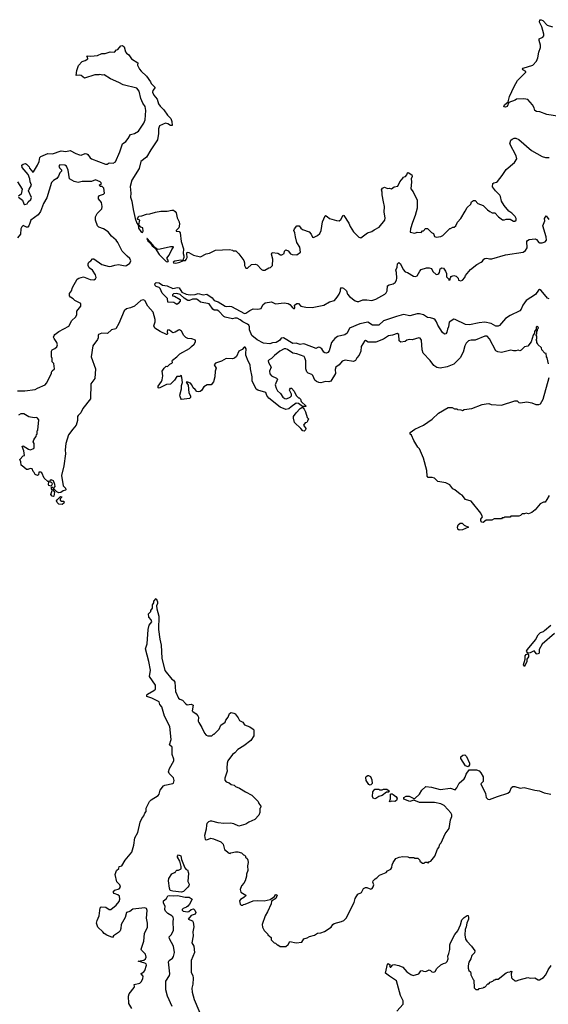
# Model space of a CAD drawing. Extents: x 2206940 to 2356632, y 511582 to 673215.
# Tile 214 of 228: x 2307632 to 2314274, y 644573 to 656956. Entities that reach past the tile are written whole.
import ezdxf

# ---------------------------------------------------------------- set-up
doc = ezdxf.new("R2010")
doc.units = 0

msp = doc.modelspace()

# ---------------------------------------------------------------- linework, layer by layer
at = {"layer": '0CON10XD'}
for points in [[(2314415, 655738), (2314255, 655762), (2314167, 655797), (2314125, 655802), (2314103, 655813), (2314097, 655847), (2314077, 655887), (2314015, 655950), (2313965, 655962), (2313875, 655958), (2313857, 655943), (2313777, 655913), (2313755, 655862), (2313734, 655854), (2313720, 655860), (2313716, 655866), (2313723, 655887), (2313768, 655922), (2313785, 655990), (2313846, 656114), (2313885, 656192), (2313990, 656295), (2313990, 656305), (2313952, 656325), (2313948, 656335), (2313958, 656345), (2314079, 656385), (2314124, 656436), (2314143, 656475), (2314154, 656546), (2314176, 656605), (2314176, 656635), (2314157, 656695), (2314158, 656715), (2314205, 656738), (2314216, 656754), (2314218, 656772), (2314194, 656865), (2314162, 656925), (2314166, 656954), (2314184, 656956), (2314207, 656947), (2314258, 656885), (2314325, 656864)], [(2307616, 654725), (2307666, 654686), (2307682, 654642), (2307695, 654632), (2307725, 654638), (2307738, 654665), (2307771, 654695), (2307778, 654718), (2307744, 654805), (2307749, 654825), (2307780, 654875), (2307764, 654915), (2307761, 654955), (2307740, 655010), (2307662, 655095), (2307660, 655125), (2307675, 655140), (2307705, 655148), (2307719, 655139), (2307750, 655105), (2307755, 655090), (2307795, 655038), (2307805, 655042), (2307854, 655125), (2307875, 655172), (2307886, 655224), (2307896, 655234), (2307985, 655272), (2308045, 655268), (2308153, 655307), (2308213, 655297), (2308265, 655310), (2308335, 655271), (2308385, 655255), (2308405, 655254), (2308455, 655271), (2308475, 655270), (2308489, 655259), (2308515, 655219), (2308534, 655205), (2308709, 655139), (2308730, 655140), (2308755, 655154), (2308805, 655152), (2308835, 655167), (2308891, 655295), (2308925, 655395), (2308964, 655425), (2308995, 655460), (2309025, 655513), (2309074, 655525), (2309124, 655555), (2309193, 655655), (2309210, 655695), (2309216, 655815), (2309208, 655865), (2309179, 655905), (2309153, 655963), (2309134, 656055), (2309105, 656094), (2308931, 656135), (2308877, 656167), (2308772, 656212), (2308695, 656262), (2308675, 656258), (2308635, 656268), (2308625, 656262), (2308575, 656262), (2308445, 656220), (2308405, 656252), (2308385, 656258), (2308342, 656255), (2308348, 656315), (2308372, 656378), (2308415, 656430), (2308455, 656444), (2308488, 656465), (2308484, 656484), (2308470, 656495), (2308487, 656503), (2308525, 656499), (2308610, 656505), (2308665, 656532), (2308705, 656532), (2308768, 656552), (2308822, 656548), (2308850, 656575), (2308865, 656580), (2308904, 656626), (2308925, 656631), (2308946, 656615), (2308961, 656551), (2308974, 656534), (2309003, 656513), (2309038, 656465), (2309118, 656415), (2309113, 656385), (2309137, 656335), (2309157, 656307), (2309226, 656245), (2309276, 656176), (2309285, 656153), (2309332, 656105), (2309303, 656067), (2309299, 656045), (2309316, 656005), (2309358, 655958), (2309375, 655899), (2309398, 655868), (2309443, 655823), (2309490, 655755), (2309530, 655715), (2309545, 655675), (2309546, 655624), (2309526, 655624), (2309495, 655648), (2309465, 655655), (2309388, 655622), (2309377, 655585), (2309375, 655525), (2309362, 655445), (2309279, 655321), (2309225, 655225), (2309155, 655171), (2309131, 655085), (2309041, 654939), (2309020, 654860), (2309026, 654774), (2309022, 654725), (2309039, 654675), (2309057, 654567), (2309083, 654455), (2309105, 654397), (2309120, 654375), (2309125, 654335), (2309155, 654290), (2309175, 654280), (2309183, 654295), (2309177, 654337), (2309155, 654348), (2309127, 654375), (2309140, 654435), (2309115, 654444), (2309111, 654455), (2309130, 654485), (2309165, 654488), (2309225, 654512), (2309265, 654514), (2309339, 654535), (2309405, 654546), (2309484, 654546), (2309545, 654562), (2309565, 654559), (2309585, 654545), (2309596, 654525), (2309611, 654465), (2309634, 654415), (2309639, 654385), (2309631, 654339), (2309598, 654305), (2309598, 654298), (2309635, 654292), (2309650, 654275), (2309662, 654165), (2309688, 654075), (2309684, 654015), (2309696, 653985), (2309692, 653965), (2309682, 653932), (2309687, 653927), (2309715, 653929), (2309725, 653938), (2309735, 653965), (2309731, 654015), (2309737, 654033), (2309755, 654030), (2309815, 653994), (2309903, 653973), (2309975, 654013), (2310015, 654018), (2310092, 654058), (2310266, 654066), (2310307, 654057), (2310315, 654050), (2310347, 654047), (2310385, 654010), (2310447, 653927), (2310456, 653896), (2310458, 653865), (2310475, 653830), (2310495, 653830), (2310545, 653876), (2310595, 653882), (2310615, 653872), (2310669, 653815), (2310685, 653806), (2310710, 653805), (2310763, 653837), (2310785, 653840), (2310808, 653865), (2310813, 653945), (2310797, 654005), (2310804, 654026), (2310875, 654018), (2310908, 653998), (2310925, 653998), (2310956, 654014), (2310960, 654045), (2310975, 654060), (2311005, 654050), (2311035, 654012), (2311055, 654002), (2311115, 653998), (2311158, 654032), (2311152, 654095), (2311113, 654153), (2311096, 654226)], [(2311096, 654226), (2311090, 654275), (2311077, 654305), (2311084, 654325), (2311116, 654364), (2311142, 654362), (2311165, 654332), (2311186, 654316), (2311268, 654288), (2311295, 654260), (2311311, 654221), (2311325, 654218), (2311375, 654242), (2311404, 654266), (2311420, 654305), (2311436, 654415), (2311471, 654489), (2311475, 654492), (2311495, 654481), (2311525, 654457), (2311611, 654431), (2311645, 654428), (2311665, 654442), (2311695, 654498), (2311705, 654492), (2311766, 654396), (2311784, 654354), (2311827, 654287), (2311891, 654221), (2311917, 654213), (2312004, 654276), (2312055, 654290), (2312086, 654314), (2312148, 654345), (2312218, 654435), (2312226, 654464), (2312213, 654535), (2312217, 654605), (2312204, 654664), (2312186, 654754), (2312188, 654788), (2312179, 654815), (2312189, 654835), (2312215, 654850), (2312254, 654834), (2312275, 654838), (2312305, 654828), (2312335, 654853), (2312385, 654862), (2312408, 654915), (2312450, 654965), (2312450, 654975), (2312480, 654985), (2312496, 655004), (2312505, 655030), (2312515, 655032), (2312560, 655005), (2312562, 654985), (2312550, 654955), (2312554, 654915), (2312548, 654828), (2312575, 654790), (2312628, 654685), (2312626, 654584), (2312603, 654495), (2312566, 654405), (2312543, 654325), (2312540, 654285), (2312595, 654270), (2312628, 654282), (2312675, 654280), (2312695, 654300), (2312705, 654300), (2312720, 654315), (2312725, 654330), (2312755, 654330), (2312805, 654280), (2312830, 654265), (2312845, 654230), (2312865, 654222), (2312925, 654228), (2312949, 654241), (2313035, 654330), (2313045, 654330), (2313073, 654347), (2313092, 654348), (2313112, 654365), (2313132, 654408), (2313176, 654454), (2313231, 654549), (2313255, 654592), (2313300, 654635), (2313310, 654665), (2313335, 654680), (2313355, 654680), (2313390, 654645), (2313455, 654618), (2313510, 654565), (2313540, 654545), (2313568, 654528), (2313600, 654525), (2313647, 654477), (2313698, 654438), (2313722, 654438), (2313745, 654448), (2313794, 654446), (2313835, 654423), (2313855, 654424), (2313870, 654435), (2313871, 654455), (2313859, 654479), (2313814, 654524), (2313779, 654549), (2313719, 654619), (2313687, 654675), (2313675, 654732), (2313665, 654751), (2313612, 654802), (2313572, 654855), (2313578, 654895), (2313590, 654905), (2313625, 654911), (2313635, 654921), (2313696, 654995), (2313745, 655072), (2313849, 655161), (2313878, 655205), (2313872, 655245), (2313792, 655395), (2313805, 655440), (2313820, 655455), (2313846, 655464), (2313865, 655467), (2313905, 655450), (2314062, 655312), (2314195, 655237), (2314237, 655223), (2314285, 655222)], [(2307605, 652289), (2307695, 652288), (2307825, 652307), (2307855, 652322), (2307950, 652365), (2307970, 652385), (2308032, 652505), (2308032, 652525), (2308040, 652540), (2308067, 652563), (2308062, 652632), (2308040, 652655), (2308040, 652695), (2308030, 652715), (2308030, 652785), (2308040, 652805), (2308075, 652820), (2308098, 652842), (2308108, 652865), (2308098, 652895), (2308063, 652945), (2308058, 652965), (2308066, 652984), (2308075, 652998), (2308124, 653036), (2308249, 653101), (2308287, 653173), (2308332, 653215), (2308348, 653245), (2308348, 653292), (2308398, 653355), (2308400, 653385), (2308325, 653426), (2308305, 653446), (2308268, 653468), (2308257, 653485), (2308259, 653511), (2308283, 653545), (2308293, 653587), (2308355, 653693), (2308375, 653706), (2308435, 653720), (2308515, 653687), (2308565, 653686), (2308584, 653695), (2308592, 653715), (2308585, 653748), (2308546, 653806), (2308506, 653836), (2308493, 653865), (2308492, 653885), (2308502, 653905), (2308525, 653922), (2308545, 653950), (2308565, 653947), (2308665, 653879), (2308755, 653852), (2308785, 653854), (2308825, 653870), (2308875, 653877), (2308955, 653861), (2308975, 653864), (2309014, 653895), (2309027, 653923), (2309015, 653954), (2308980, 653980), (2308918, 654045), (2308865, 654155), (2308845, 654183), (2308784, 654234), (2308745, 654286), (2308684, 654325), (2308626, 654346), (2308609, 654365), (2308584, 654435), (2308583, 654477), (2308605, 654520), (2308662, 654575), (2308669, 654605), (2308660, 654655), (2308623, 654703), (2308622, 654728), (2308635, 654746), (2308685, 654760), (2308697, 654775), (2308687, 654837), (2308668, 654858), (2308645, 654860), (2308632, 654875), (2308658, 654895), (2308656, 654905), (2308644, 654915), (2308585, 654941), (2308535, 654920), (2308415, 654920), (2308365, 654909), (2308315, 654919), (2308256, 654956), (2308240, 655065), (2308220, 655115), (2308200, 655125), (2308135, 655131), (2308124, 655115), (2308133, 655093), (2308157, 655067), (2308155, 655050), (2308135, 655030), (2308120, 654990), (2308100, 654960), (2308055, 654934), (2308033, 654907), (2307974, 654716), (2307932, 654645), (2307894, 654545), (2307865, 654502), (2307771, 654435), (2307757, 654397), (2307746, 654365), (2307732, 654348), (2307715, 654347), (2307675, 654366), (2307658, 654352), (2307645, 654325), (2307640, 654260), (2307605, 654211)], [(2307604, 654915), (2307664, 654825), (2307648, 654762), (2307617, 654735)], [(2314285, 653444), (2314265, 653452), (2314185, 653551), (2314165, 653563), (2314150, 653555), (2314115, 653499), (2314056, 653464), (2313996, 653424), (2313953, 653367), (2313935, 653315), (2313917, 653295), (2313795, 653236), (2313735, 653196), (2313661, 653109), (2313645, 653100), (2313615, 653101), (2313555, 653134), (2313475, 653151), (2313405, 653144), (2313285, 653119), (2313235, 653122), (2313105, 653185), (2313085, 653189), (2313027, 653153), (2313020, 653095), (2313006, 653065), (2312999, 653025), (2312985, 653006), (2312970, 653000), (2312943, 653023), (2312887, 653116), (2312871, 653155), (2312851, 653181), (2312834, 653195), (2312795, 653206), (2312755, 653211), (2312704, 653244), (2312655, 653258), (2312624, 653256), (2312535, 653233), (2312455, 653249), (2312366, 653224), (2312205, 653167), (2312145, 653113), (2312065, 653116), (2312005, 653151), (2311905, 653132), (2311775, 653075), (2311745, 653014), (2311718, 652992), (2311627, 652973), (2311592, 652948), (2311550, 652895), (2311519, 652791), (2311505, 652771), (2311485, 652764), (2311465, 652767), (2311454, 652774), (2311429, 652815), (2311405, 652834), (2311385, 652836), (2311362, 652825), (2311355, 652822), (2311214, 652876), (2311192, 652878), (2311155, 652869), (2311106, 652886), (2311065, 652885), (2310945, 652956), (2310919, 652951), (2310895, 652921), (2310855, 652894), (2310808, 652892), (2310775, 652881), (2310695, 652888), (2310615, 652930), (2310547, 652985), (2310521, 653055), (2310521, 653095), (2310510, 653115), (2310495, 653126), (2310434, 653155), (2310403, 653183), (2310365, 653203), (2310335, 653204), (2310305, 653192), (2310214, 653214), (2310196, 653225), (2310132, 653292), (2310112, 653302), (2310075, 653304), (2310058, 653315), (2310011, 653381), (2309903, 653403), (2309875, 653430), (2309855, 653440), (2309805, 653439), (2309765, 653424), (2309745, 653424), (2309697, 653455), (2309650, 653500), (2309605, 653514), (2309565, 653508), (2309550, 653495), (2309550, 653485), (2309575, 653478), (2309647, 653437), (2309646, 653415), (2309624, 653385), (2309605, 653374), (2309568, 653398), (2309495, 653404), (2309489, 653449), (2309420, 653515), (2309396, 653576), (2309385, 653587), (2309345, 653601), (2309335, 653612), (2309331, 653635), (2309345, 653649), (2309385, 653646), (2309425, 653618), (2309485, 653607), (2309555, 653574), (2309615, 653589), (2309634, 653584), (2309669, 653529), (2309725, 653504), (2309775, 653496), (2309835, 653500), (2309875, 653512), (2309935, 653496), (2309985, 653503), (2310048, 653458), (2310075, 653424), (2310126, 653406), (2310215, 653351), (2310235, 653348), (2310274, 653354), (2310295, 653347), (2310455, 653262), (2310475, 653266), (2310525, 653300), (2310565, 653318), (2310624, 653316), (2310665, 653324), (2310685, 653370), (2310714, 653396), (2310795, 653409), (2310844, 653384), (2310955, 653394), (2311004, 653386), (2311026, 653375), (2311055, 653339), (2311075, 653324), (2311086, 653324), (2311090, 653335), (2311086, 653365), (2311115, 653387), (2311135, 653387), (2311165, 653354), (2311225, 653341), (2311305, 653338), (2311455, 653366), (2311525, 653408), (2311586, 653424), (2311621, 653465), (2311644, 653505), (2311664, 653545), (2311664, 653566), (2311675, 653588), (2311699, 653579), (2311736, 653545), (2311750, 653505), (2311774, 653474), (2311845, 653420), (2311871, 653411), (2311895, 653410), (2311945, 653432), (2311995, 653434), (2312055, 653424), (2312105, 653442), (2312220, 653505), (2312235, 653520), (2312248, 653545), (2312252, 653608), (2312275, 653622), (2312325, 653632), (2312351, 653649), (2312365, 653678), (2312370, 653705), (2312367, 653775), (2312359, 653805), (2312373, 653845), (2312378, 653885), (2312395, 653902), (2312415, 653887), (2312451, 653815), (2312475, 653783), (2312506, 653776), (2312582, 653732), (2312605, 653728), (2312627, 653735), (2312659, 653795), (2312676, 653814), (2312745, 653836), (2312777, 653836), (2312807, 653827), (2312825, 653790), (2312865, 653751), (2312885, 653754), (2312899, 653765), (2312906, 653775), (2312915, 653822), (2312935, 653834), (2312959, 653829), (2312984, 653794), (2312993, 653765), (2312993, 653723), (2313018, 653698), (2313025, 653680), (2313040, 653685), (2313040, 653705), (2313050, 653715), (2313050, 653725), (2313085, 653740), (2313115, 653730), (2313140, 653705), (2313145, 653680), (2313175, 653673), (2313195, 653682), (2313225, 653712), (2313235, 653740), (2313298, 653815), (2313375, 653878), (2313430, 653905), (2313449, 653921), (2313462, 653945), (2313476, 653954), (2313503, 653957), (2313535, 653947), (2313563, 653947), (2313735, 654000), (2313956, 654034), (2313986, 654055), (2314008, 654085), (2314004, 654165), (2314012, 654178), (2314035, 654192), (2314109, 654199), (2314125, 654190), (2314153, 654155), (2314165, 654151), (2314195, 654149), (2314235, 654160), (2314250, 654185), (2314249, 654225), (2314207, 654365), (2314230, 654425), (2314227, 654455), (2314245, 654490), (2314282, 654445)], [(2309495, 653910), (2309500, 653925), (2309480, 653955), (2309510, 653995), (2309542, 654065), (2309562, 654085), (2309565, 654100), (2309525, 654099), (2309395, 654068), (2309365, 654067), (2309329, 654089), (2309306, 654126), (2309235, 654206), (2309230, 654205), (2309242, 654175), (2309270, 654150), (2309295, 654113), (2309315, 654094), (2309323, 654093), (2309323, 654085), (2309332, 654082), (2309385, 654001), (2309474, 653915), (2309495, 653910)], [(2309595, 653894), (2309645, 653906), (2309680, 653925), (2309655, 653932), (2309581, 653919), (2309561, 653905), (2309565, 653898), (2309595, 653894)], [(2309075, 653351), (2309025, 653331), (2308975, 653320), (2308945, 653296), (2308876, 653134), (2308840, 653070), (2308785, 653055), (2308735, 653010), (2308665, 653013), (2308623, 652995), (2308618, 652985), (2308618, 652955), (2308608, 652935), (2308550, 652855), (2308531, 652715), (2308586, 652565), (2308577, 652445), (2308527, 652375), (2308523, 652187), (2308424, 652066), (2308399, 652011), (2308365, 651980), (2308358, 651965), (2308357, 651917), (2308343, 651855), (2308299, 651805), (2308245, 651735), (2308211, 651625), (2308201, 651545), (2308206, 651494), (2308186, 651345), (2308156, 651225), (2308179, 651095), (2308207, 651065), (2308210, 651045), (2308205, 651038), (2308178, 651032), (2308150, 651010), (2308125, 651006), (2308098, 651018), (2308065, 651050), (2308055, 651050), (2308050, 651045), (2308068, 651015), (2308060, 650965), (2308055, 650960), (2308040, 650965), (2308022, 650985), (2308040, 651035), (2308030, 651055), (2308030, 651075), (2308035, 651080), (2308055, 651060), (2308076, 651086), (2308075, 651110), (2308055, 651158), (2308025, 651168), (2308010, 651155), (2308012, 651142), (2308025, 651140), (2308035, 651130), (2308038, 651115), (2308025, 651090), (2307998, 651098), (2307992, 651105), (2307998, 651148), (2307985, 651150), (2307938, 651188), (2307909, 651255), (2307896, 651266), (2307872, 651265), (2307868, 651232), (2307854, 651224), (2307828, 651235), (2307815, 651260), (2307802, 651272), (2307788, 651308), (2307765, 651312), (2307735, 651300), (2307715, 651300), (2307685, 651330), (2307650, 651355), (2307647, 651397), (2307632, 651425), (2307675, 651470), (2307690, 651475), (2307683, 651533), (2307663, 651587), (2307675, 651598), (2307744, 651554), (2307765, 651548), (2307808, 651565), (2307812, 651575), (2307812, 651625), (2307800, 651645), (2307808, 651672), (2307820, 651695), (2307840, 651715), (2307843, 651737), (2307850, 651745), (2307850, 651785), (2307860, 651795), (2307870, 651925), (2307856, 651946), (2307845, 651952), (2307815, 651950), (2307745, 651960), (2307685, 651997), (2307645, 651997), (2307615, 651983)], [(2314278, 652628), (2314260, 652705), (2314250, 652715), (2314248, 652758), (2314232, 652762), (2314192, 652802), (2314188, 652828), (2314142, 652872), (2314140, 652885), (2314130, 652895), (2314130, 652915), (2314122, 652925), (2314130, 652945), (2314130, 652975), (2314122, 652988), (2314120, 652995), (2314130, 653005), (2314130, 653035), (2314140, 653045), (2314140, 653065), (2314150, 653075), (2314148, 653088), (2314135, 653100), (2314123, 653087), (2314120, 653065), (2314100, 653035), (2314100, 653015), (2314083, 652987), (2314058, 652905), (2314015, 652850), (2313975, 652840), (2313935, 652800), (2313915, 652792), (2313895, 652798), (2313865, 652790), (2313835, 652791), (2313805, 652800), (2313685, 652769), (2313639, 652779), (2313613, 652793), (2313535, 652944), (2313505, 652977), (2313475, 652977), (2313355, 652924), (2313305, 652924), (2313272, 652918), (2313241, 652889), (2313225, 652853), (2313205, 652775), (2313165, 652705), (2313088, 652625), (2313005, 652591), (2312915, 652575), (2312875, 652582), (2312837, 652607), (2312789, 652669), (2312701, 652761), (2312687, 652805), (2312679, 652925), (2312665, 652950), (2312645, 652954), (2312565, 652930), (2312525, 652934), (2312496, 652924), (2312475, 652908), (2312422, 652902), (2312400, 652915), (2312394, 652995), (2312375, 653010), (2312315, 652988), (2312265, 652978), (2312205, 652937), (2312108, 652902), (2312012, 652902), (2311975, 652920), (2311965, 652913), (2311924, 652845), (2311918, 652785), (2311897, 652735), (2311868, 652705), (2311852, 652668), (2311825, 652658), (2311722, 652672), (2311685, 652662), (2311645, 652615), (2311605, 652585), (2311597, 652557), (2311598, 652505), (2311540, 652410), (2311517, 652403), (2311475, 652404), (2311415, 652387), (2311391, 652391), (2311363, 652404), (2311342, 652422), (2311315, 652480), (2311301, 652495), (2311255, 652511), (2311239, 652529), (2311227, 652565), (2311228, 652665), (2311216, 652705), (2311205, 652721), (2311115, 652755), (2311062, 652762), (2310995, 652810), (2310975, 652818), (2310955, 652815), (2310901, 652785), (2310835, 652734), (2310795, 652695), (2310765, 652680), (2310755, 652665), (2310756, 652645), (2310790, 652585), (2310770, 652535), (2310775, 652504), (2310795, 652478), (2310858, 652448), (2310871, 652435), (2310842, 652365), (2310853, 652323), (2310869, 652289), (2310908, 652255), (2310937, 652207), (2310965, 652190), (2310985, 652187), (2311032, 652208), (2311047, 652225), (2311048, 652245), (2311023, 652295), (2311025, 652310), (2311035, 652320), (2311045, 652320), (2311080, 652285), (2311105, 652230), (2311135, 652200), (2311145, 652200), (2311160, 652185), (2311170, 652155), (2311230, 652095), (2311225, 652090), (2311185, 652090), (2311135, 652130), (2311105, 652132), (2311042, 652088), (2311015, 652060), (2310975, 652052), (2310905, 652082), (2310764, 652195), (2310735, 652228), (2310725, 652266), (2310625, 652295), (2310602, 652311), (2310553, 652413), (2310552, 652465), (2310530, 652565), (2310527, 652617), (2310502, 652662), (2310474, 652735), (2310472, 652758), (2310479, 652815), (2310466, 652836), (2310454, 652836), (2310425, 652808), (2310387, 652785), (2310355, 652720), (2310331, 652699), (2310305, 652689), (2310225, 652694), (2310169, 652661), (2310090, 652635), (2310077, 652615), (2310102, 652575), (2310087, 652535), (2310082, 652465), (2310067, 652403), (2310037, 652363), (2309988, 652362), (2309945, 652338), (2309918, 652291), (2309901, 652279), (2309875, 652274), (2309859, 652279), (2309836, 652306), (2309810, 652325), (2309793, 652365), (2309777, 652385), (2309745, 652399), (2309724, 652396), (2309749, 652359), (2309757, 652265), (2309777, 652225), (2309777, 652205), (2309765, 652190), (2309665, 652180), (2309655, 652190), (2309646, 652216), (2309644, 652235), (2309664, 652314), (2309663, 652355), (2309677, 652395), (2309668, 652455), (2309660, 652465), (2309668, 652478), (2309655, 652480), (2309645, 652470), (2309605, 652468), (2309575, 652422), (2309525, 652371), (2309475, 652366), (2309385, 652320), (2309373, 652325), (2309372, 652345), (2309414, 652406), (2309423, 652425), (2309432, 652475), (2309423, 652535), (2309448, 652575), (2309473, 652597), (2309487, 652593), (2309517, 652623), (2309543, 652637), (2309550, 652645), (2309547, 652665), (2309553, 652675), (2309606, 652714), (2309642, 652755), (2309765, 652822), (2309792, 652845), (2309823, 652877), (2309840, 652905), (2309840, 652925), (2309793, 652943), (2309745, 652948), (2309720, 652960), (2309696, 652985), (2309665, 653037), (2309640, 653055), (2309625, 653051), (2309585, 653024), (2309555, 653018), (2309515, 653051), (2309495, 653056), (2309483, 653035), (2309489, 653005), (2309485, 652998), (2309475, 652997), (2309395, 653033), (2309328, 653075), (2309318, 653105), (2309334, 653155), (2309332, 653185), (2309307, 653277), (2309240, 653355), (2309204, 653425), (2309185, 653432), (2309155, 653423), (2309075, 653351)], [(2314285, 650970), (2314255, 650920), (2314235, 650890), (2314213, 650887), (2314170, 650865), (2314109, 650791), (2314065, 650760), (2314027, 650743), (2313995, 650750), (2313975, 650740), (2313945, 650740), (2313925, 650720), (2313905, 650712), (2313805, 650710), (2313795, 650700), (2313725, 650700), (2313715, 650690), (2313695, 650690), (2313685, 650680), (2313595, 650680), (2313565, 650660), (2313495, 650660), (2313455, 650632), (2313437, 650637), (2313427, 650655), (2313427, 650673), (2313447, 650705), (2313425, 650750), (2313305, 650900), (2313235, 650920), (2313190, 650975), (2313167, 650987), (2313100, 651045), (2313074, 651054), (2313035, 651108), (2312985, 651132), (2312885, 651150), (2312845, 651190), (2312815, 651200), (2312765, 651200), (2312753, 651213), (2312748, 651285), (2312705, 651440), (2312655, 651560), (2312635, 651580), (2312584, 651664), (2312555, 651730), (2312540, 651745), (2312540, 651765), (2312595, 651808), (2312705, 651858), (2312815, 651932), (2312895, 652008), (2313015, 652080), (2313065, 652080), (2313095, 652060), (2313125, 652060), (2313132, 652052), (2313175, 652050), (2313195, 652042), (2313218, 652052), (2313315, 652068), (2313444, 652116), (2313494, 652126), (2313525, 652128), (2313555, 652118), (2313685, 652108), (2313855, 652162), (2313882, 652162), (2313903, 652143), (2313925, 652138), (2314005, 652148), (2314066, 652136), (2314117, 652117), (2314155, 652117), (2314175, 652124), (2314208, 652185), (2314283, 652455)], [(2311205, 651780), (2311188, 651785), (2311166, 651816), (2311085, 651890), (2311070, 651945), (2311070, 651965), (2311105, 652012), (2311155, 652068), (2311175, 652080), (2311188, 652078), (2311207, 652057), (2311222, 652025), (2311243, 651953), (2311260, 651935), (2311250, 651905), (2311238, 651892), (2311220, 651885), (2311198, 651855), (2311228, 651815), (2311224, 651796), (2311205, 651780)], [(2308165, 650860), (2308125, 650862), (2308102, 650885), (2308094, 650904), (2308102, 650918), (2308145, 650958), (2308160, 650955), (2308158, 650945), (2308138, 650932), (2308140, 650915), (2308155, 650902), (2308182, 650902), (2308192, 650892), (2308186, 650874), (2308165, 650860)], [(2313155, 650538), (2313138, 650548), (2313132, 650575), (2313142, 650605), (2313165, 650622), (2313192, 650622), (2313215, 650600), (2313270, 650575), (2313195, 650542), (2313155, 650538)], [(2309039, 644519), (2309001, 644585), (2308998, 644675), (2309006, 644705), (2309071, 644785), (2309074, 644795), (2309068, 644822), (2309141, 644839), (2309159, 644855), (2309177, 644893), (2309183, 644925), (2309158, 644955), (2309158, 644962), (2309190, 644981), (2309205, 644999), (2309227, 645067), (2309220, 645080), (2309202, 645092), (2309120, 645115), (2309190, 645130), (2309211, 645145), (2309221, 645165), (2309214, 645205), (2309160, 645255), (2309159, 645265), (2309191, 645365), (2309198, 645462), (2309237, 645545), (2309239, 645595), (2309227, 645657), (2309232, 645752), (2309225, 645776), (2309205, 645786), (2309055, 645771), (2309015, 645741), (2308975, 645728), (2308956, 645664), (2308906, 645575), (2308903, 645525), (2308892, 645495), (2308875, 645476), (2308812, 645435), (2308797, 645413), (2308725, 645443), (2308694, 645464), (2308676, 645486), (2308615, 645542), (2308596, 645595), (2308603, 645627), (2308630, 645685), (2308643, 645787), (2308655, 645798), (2308713, 645793), (2308755, 645766), (2308775, 645766), (2308845, 645819), (2308881, 645865), (2308889, 645895), (2308884, 645935), (2308865, 645950), (2308818, 645968), (2308808, 645985), (2308825, 646010), (2308880, 646025), (2308898, 646045), (2308890, 646075), (2308853, 646113), (2308833, 646207), (2308850, 646255), (2308877, 646283), (2308880, 646305), (2308916, 646314), (2308956, 646384), (2309040, 646485), (2309067, 646575), (2309080, 646665), (2309118, 646735), (2309147, 646865), (2309165, 646908), (2309190, 646945), (2309202, 646978), (2309222, 646998), (2309222, 647038), (2309263, 647125), (2309285, 647146), (2309371, 647199), (2309384, 647215), (2309397, 647265), (2309440, 647320), (2309455, 647330), (2309555, 647350), (2309564, 647356), (2309572, 647388), (2309565, 647422), (2309511, 647475), (2309503, 647495), (2309512, 647538), (2309570, 647635), (2309569, 647655), (2309546, 647715), (2309547, 647807), (2309512, 647835), (2309533, 647905), (2309518, 648068), (2309450, 648195), (2309418, 648315), (2309394, 648345), (2309383, 648375), (2309293, 648423), (2309230, 648445), (2309230, 648465), (2309237, 648473), (2309315, 648518), (2309338, 648535), (2309338, 648548), (2309336, 648586), (2309264, 648694), (2309274, 648776), (2309254, 648885), (2309212, 649045), (2309233, 649105), (2309247, 649285), (2309257, 649343), (2309292, 649385), (2309285, 649410), (2309253, 649443), (2309250, 649485), (2309280, 649515), (2309280, 649525), (2309302, 649555), (2309302, 649595), (2309317, 649623), (2309318, 649645), (2309345, 649678), (2309362, 649635), (2309362, 649615), (2309350, 649585), (2309354, 649545), (2309380, 649455), (2309374, 649286), (2309391, 649165), (2309411, 649091), (2309416, 648925), (2309455, 648772), (2309545, 648660)], [(2314352, 649235), (2314197, 649103), (2314158, 649035), (2314160, 648995), (2314155, 648983), (2314135, 648977), (2314125, 648980), (2314095, 649017), (2314045, 648992), (2314015, 648990), (2314002, 649015), (2314014, 649036), (2314112, 649155), (2314145, 649220), (2314175, 649250), (2314215, 649263), (2314228, 649275), (2314305, 649342)], [(2313975, 648823), (2313965, 648828), (2313963, 648843), (2313984, 648915), (2313984, 648956), (2313996, 648974), (2314015, 648980), (2314027, 648967), (2314026, 648945), (2314006, 648915), (2314004, 648885), (2313975, 648823)], [(2309545, 648660), (2309565, 648648), (2309581, 648625), (2309589, 648505), (2309625, 648423), (2309645, 648409), (2309677, 648397), (2309715, 648354), (2309735, 648341), (2309785, 648346), (2309810, 648335), (2309800, 648265), (2309806, 648255), (2309851, 648225), (2309871, 648201), (2309878, 648185), (2309876, 648135), (2309881, 648115), (2309921, 648055), (2309953, 647985), (2309975, 647958), (2309995, 647950), (2310045, 647950), (2310065, 647970), (2310075, 647970), (2310088, 647982), (2310136, 648034), (2310157, 648085), (2310215, 648122), (2310223, 648145), (2310251, 648185), (2310269, 648231), (2310289, 648241), (2310324, 648234), (2310337, 648225), (2310377, 648177), (2310395, 648142), (2310435, 648120), (2310457, 648087), (2310525, 648062), (2310565, 648032), (2310572, 648025), (2310575, 647950), (2310535, 647889), (2310447, 647823), (2310374, 647776), (2310336, 647734), (2310307, 647715), (2310248, 647635), (2310239, 647605), (2310234, 647544), (2310240, 647505), (2310211, 647419), (2310211, 647391), (2310225, 647370), (2310265, 647358), (2310288, 647338), (2310327, 647327), (2310343, 647313), (2310395, 647292), (2310470, 647245), (2310550, 647205), (2310630, 647125), (2310638, 647098), (2310660, 647065), (2310657, 647043), (2310650, 647035), (2310650, 646985), (2310635, 646950), (2310585, 646898), (2310510, 646865), (2310472, 646838), (2310385, 646812), (2310322, 646842), (2310282, 646852), (2310195, 646848), (2310125, 646857), (2310045, 646878), (2310025, 646878), (2310005, 646868), (2309984, 646846), (2309978, 646825), (2309974, 646776), (2309954, 646695), (2309962, 646645), (2309985, 646643), (2310035, 646662), (2310066, 646656), (2310160, 646615), (2310187, 646587), (2310205, 646520), (2310262, 646472), (2310275, 646470), (2310285, 646480), (2310345, 646492), (2310372, 646492), (2310417, 646477), (2310442, 646452), (2310455, 646450), (2310468, 646438), (2310470, 646425), (2310490, 646405), (2310497, 646387), (2310502, 646355), (2310492, 646315), (2310497, 646255), (2310481, 646209), (2310480, 646185), (2310463, 646125), (2310448, 646095), (2310420, 646065), (2310402, 646015), (2310412, 645985), (2310472, 645945), (2310470, 645935), (2310450, 645915), (2310407, 645893), (2310392, 645875), (2310403, 645833), (2310415, 645820), (2310435, 645820), (2310445, 645830), (2310465, 645832), (2310565, 645876), (2310615, 645880), (2310705, 645874), (2310777, 645893), (2310833, 645927), (2310845, 645950), (2310855, 645952), (2310866, 645946), (2310850, 645905), (2310795, 645870), (2310792, 645835), (2310746, 645735), (2310714, 645686), (2310679, 645575), (2310682, 645545), (2310705, 645500), (2310739, 645469), (2310750, 645455), (2310750, 645445), (2310790, 645415), (2310792, 645382), (2310830, 645345), (2310845, 645340), (2310865, 645320), (2310875, 645320), (2310905, 645300), (2310975, 645298), (2311007, 645325), (2311028, 645362), (2311105, 645348), (2311177, 645353), (2311200, 645395), (2311242, 645408), (2311273, 645427), (2311335, 645442), (2311373, 645467), (2311415, 645472), (2311462, 645488), (2311545, 645543), (2311567, 645575), (2311585, 645590), (2311676, 645614), (2311705, 645628), (2311733, 645655), (2311836, 645855), (2311848, 645905), (2311881, 645959), (2311925, 645978), (2311952, 646028), (2311975, 646042), (2311995, 646042), (2312045, 646023), (2312059, 646031), (2312075, 646050), (2312082, 646075), (2312068, 646108), (2312074, 646126), (2312097, 646153), (2312120, 646165), (2312154, 646196), (2312235, 646232), (2312255, 646252), (2312295, 646272), (2312308, 646295), (2312310, 646325), (2312323, 646357), (2312360, 646405), (2312398, 646422), (2312445, 646430), (2312507, 646427), (2312525, 646420), (2312585, 646420), (2312595, 646410), (2312635, 646410), (2312660, 646385), (2312660, 646375), (2312695, 646350), (2312715, 646350), (2312725, 646360), (2312755, 646360), (2312765, 646350), (2312782, 646368), (2312798, 646372), (2312850, 646435), (2312882, 646525), (2312900, 646545), (2312910, 646585), (2312927, 646603), (2312978, 646715), (2313027, 646785), (2313046, 646894), (2313062, 646935), (2313062, 646955), (2313051, 646981), (2313012, 647025), (2312965, 647072), (2312925, 647093), (2312845, 647112), (2312655, 647110), (2312585, 647140), (2312534, 647124), (2312460, 647155), (2312460, 647175), (2312488, 647192), (2312525, 647192), (2312583, 647163), (2312595, 647162), (2312654, 647216), (2312685, 647268), (2312736, 647314), (2312805, 647304), (2312916, 647274), (2313045, 647293), (2313105, 647272), (2313126, 647294), (2313152, 647355), (2313215, 647408), (2313230, 647430), (2313242, 647468), (2313279, 647521), (2313373, 647523), (2313405, 647508), (2313426, 647486), (2313457, 647435), (2313454, 647376), (2313428, 647345), (2313486, 647226), (2313495, 647172), (2313512, 647155), (2313535, 647147), (2313635, 647186), (2313765, 647227), (2313791, 647249), (2313810, 647300), (2313828, 647312), (2313854, 647314), (2313921, 647291), (2313970, 647300), (2314105, 647264), (2314165, 647257), (2314221, 647231), (2314305, 647214)], [(2313265, 647560), (2313234, 647574), (2313176, 647665), (2313174, 647686), (2313198, 647705), (2313225, 647710), (2313245, 647690), (2313282, 647605), (2313282, 647585), (2313265, 647560)], [(2312035, 647328), (2312017, 647337), (2311985, 647388), (2311980, 647425), (2311985, 647438), (2312005, 647452), (2312015, 647452), (2312038, 647438), (2312057, 647397), (2312062, 647348), (2312045, 647332), (2312035, 647328)], [(2312095, 647158), (2312075, 647164), (2312064, 647186), (2312070, 647245), (2312095, 647280), (2312145, 647280), (2312155, 647270), (2312185, 647270), (2312205, 647280), (2312245, 647280), (2312280, 647255), (2312267, 647243), (2312241, 647239), (2312185, 647200), (2312143, 647187), (2312105, 647162), (2312095, 647158)], [(2312285, 647120), (2312280, 647125), (2312292, 647158), (2312292, 647215), (2312298, 647222), (2312312, 647222), (2312325, 647212), (2312360, 647185), (2312374, 647165), (2312365, 647138), (2312345, 647123), (2312302, 647128), (2312285, 647120)], [(2309665, 645984), (2309556, 645996), (2309523, 646005), (2309512, 646032), (2309500, 646125), (2309504, 646156), (2309545, 646212), (2309575, 646230), (2309585, 646230), (2309592, 646248), (2309605, 646260), (2309625, 646260), (2309662, 646278), (2309662, 646305), (2309642, 646375), (2309614, 646424), (2309614, 646436), (2309625, 646452), (2309655, 646440), (2309663, 646393), (2309708, 646288), (2309725, 646270), (2309740, 646265), (2309753, 646223), (2309746, 646116), (2309760, 646085), (2309757, 646065), (2309745, 646047), (2309688, 645992), (2309665, 645984)], [(2309547, 644547), (2309487, 644675), (2309469, 644755), (2309469, 644865), (2309514, 644935), (2309520, 644955), (2309501, 645109), (2309510, 645125), (2309551, 645155), (2309566, 645174), (2309577, 645225), (2309566, 645305), (2309516, 645395), (2309508, 645422), (2309539, 645451), (2309563, 645505), (2309559, 645615), (2309566, 645644), (2309558, 645668), (2309545, 645684), (2309494, 645714), (2309464, 645745), (2309457, 645765), (2309459, 645809), (2309440, 645845), (2309440, 645875), (2309475, 645902), (2309495, 645938), (2309515, 645943), (2309565, 645936), (2309613, 645943), (2309711, 645921), (2309761, 645921), (2309800, 645895), (2309767, 645833), (2309745, 645806), (2309727, 645793), (2309684, 645776), (2309672, 645765), (2309674, 645755), (2309687, 645745), (2309745, 645738), (2309755, 645740), (2309785, 645767), (2309815, 645772), (2309834, 645755), (2309844, 645726), (2309835, 645705), (2309785, 645690), (2309749, 645645), (2309804, 645624), (2309813, 645605), (2309821, 645549), (2309806, 645485), (2309813, 645433), (2309796, 645346), (2309820, 645305), (2309830, 645225), (2309786, 645125), (2309788, 644975), (2309807, 644935), (2309812, 644902), (2309807, 644825), (2309793, 644775), (2309797, 644725), (2309824, 644634), (2309943, 644355)], [(2312370, 644485), (2312450, 644575), (2312450, 644615), (2312417, 644685), (2312367, 644867), (2312277, 644925), (2312230, 644965), (2312253, 645077), (2312262, 645088), (2312290, 645065), (2312280, 645055), (2312285, 645040), (2312295, 645040), (2312321, 645069), (2312335, 645073), (2312395, 645061), (2312445, 645040), (2312495, 644980), (2312545, 644946), (2312575, 644934), (2312645, 644958), (2312672, 644995), (2312685, 645000), (2312705, 644988), (2312733, 644987), (2312775, 645008), (2312795, 645000), (2312812, 644982), (2312835, 644977), (2312852, 644985), (2312872, 645025), (2312925, 645070), (2312955, 645088), (2312985, 645093), (2313005, 645112), (2313014, 645145), (2313011, 645179), (2313025, 645210), (2313035, 645262), (2313037, 645323), (2313045, 645345), (2313101, 645449), (2313137, 645495), (2313169, 645571), (2313186, 645635), (2313215, 645666), (2313255, 645690), (2313265, 645690), (2313273, 645665), (2313271, 645645), (2313251, 645595), (2313243, 645547), (2313230, 645515), (2313223, 645445), (2313233, 645393), (2313250, 645365), (2313308, 645305), (2313352, 645245), (2313348, 645222), (2313315, 645188), (2313301, 645145), (2313276, 645105), (2313266, 645055), (2313266, 645026), (2313275, 645000), (2313295, 644980), (2313302, 644965), (2313302, 644945), (2313330, 644885), (2313340, 644875), (2313342, 644782), (2313365, 644760), (2313395, 644760), (2313405, 644770), (2313455, 644780), (2313465, 644790), (2313475, 644790), (2313515, 644830), (2313525, 644830), (2313545, 644850), (2313578, 644862), (2313595, 644880), (2313605, 644880), (2313615, 644890), (2313645, 644890), (2313745, 644968), (2313765, 644978), (2313795, 644980), (2313805, 644990), (2313817, 644985), (2313808, 644955), (2313812, 644905), (2313822, 644892), (2313837, 644887), (2313855, 644870), (2313875, 644870), (2313908, 644882), (2314015, 644910), (2314045, 644900), (2314105, 644908), (2314145, 644880), (2314165, 644882), (2314215, 644912), (2314242, 644945), (2314273, 645005), (2314311, 645059)]]:
    msp.add_lwpolyline(points, dxfattribs=at)

doc.saveas('drawing.dxf')
